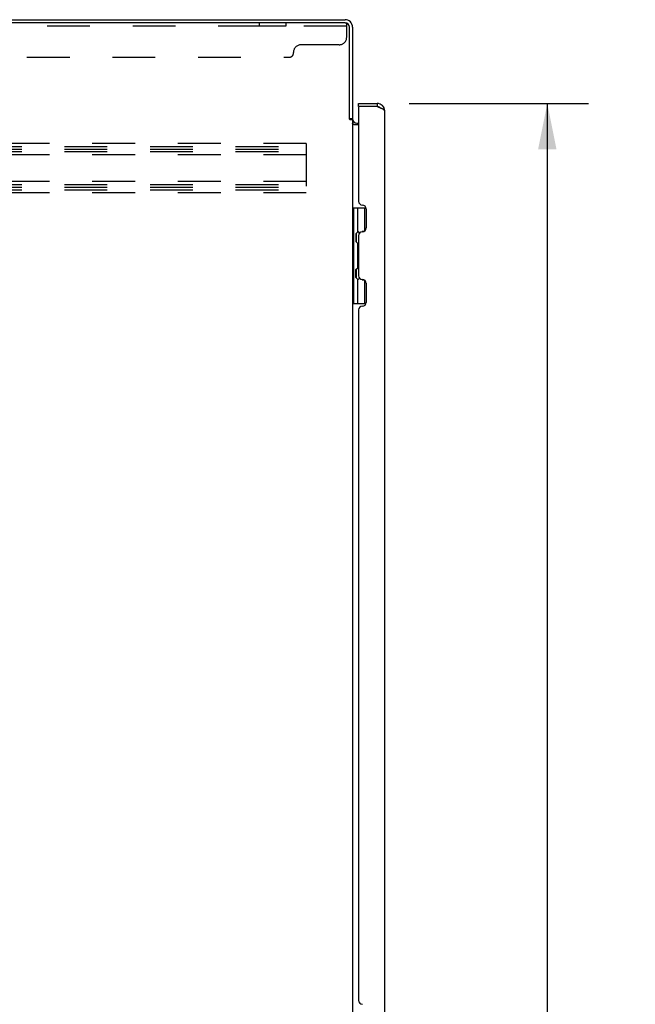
# Model space of a CAD drawing. Header units: inches. Extents: x 0 to 256, y 0 to 165.
# Tile 33 of 88: x 20 to 40, y 86 to 118. Entities that reach past the tile are written whole.
import ezdxf

# ---------------------------------------------------------------- set-up
doc = ezdxf.new("R2010")
doc.units = ezdxf.units.IN
doc.header["$LTSCALE"] = 14.05744
doc.header["$MEASUREMENT"] = 0
doc.linetypes.add('HIDDEN', pattern=[0.2, 0.1, -0.1])
doc.layers.get('0').update_dxf_attribs({"linetype": 'CONTINUOUS'})
for name, color, linetype in [('02___PRT_ALL_AXES', 7, 'CONTINUOUS'), ('DEFAULT_2', 8, 'HIDDEN'), ('DIMENSIONS', 7, 'CONTINUOUS')]:
    doc.layers.add(name, color=color, linetype=linetype)
doc.styles.get("Standard").update_dxf_attribs({"font": 'txt', "width": 0.8})
doc.dimstyles.new('DIMSTYLE_1', dxfattribs={"dimtxt": 1.277949, "dimasz": 1.50347, "dimexe": 0.09, "dimexo": 0.07, "dimgap": 0.0425, "dimtad": 0, "dimtih": 1, "dimtoh": 1, "dimzin": 4, "dimdsep": 46, "dimtxsty": 'Standard', "dimblk": '_FILLED', "dimblk1": '_FILLED', "dimblk2": '_FILLED', "dimcen": 0.09, "dimadec": 0, "dimazin": 0, "dimtfac": 1, "dimtofl": 0, "dimtmove": 0, "dimatfit": 3, "dimldrblk": '_FILLED', "dimfxl": 0, "dimtolj": 1, "dimtzin": 4, "dimarcsym": 0})

# ---------------------------------------------------------------- blocks, each defined once
blk = doc.blocks.new('_FILLED')
at = {"color": 0, "linetype": 'ByBlock'}
blk.add_solid([(0, 0), (-1, 0.2), (-1, -0.2)], dxfattribs=at)
blk = doc.blocks.new('*D21')
at = {"layer": 'DIMENSIONS', "color": 2, "linetype": 'Continuous'}
for p, q in [((33.016, 115.21), (38.907, 115.21)), ((37.554, 115.21), (37.554, 85.238)), ((37.554, 52.71), (37.554, 80.765)), ((33.016, 52.71), (38.907, 52.71))]:
    blk.add_line(p, q, dxfattribs=at)
at = {"layer": 'DIMENSIONS', "color": 2, "linetype": 'Continuous', "xscale": 1.5034695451, "yscale": 1.5034695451, "zscale": 1.5034695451}
for p, rotation in [((37.554, 115.21), 90), ((37.554, 52.71), 270)]:
    blk.add_blockref('_FILLED', p, dxfattribs=dict(at, rotation=rotation))
at = {"layer": 'DIMENSIONS', "color": 2, "linetype": 'Continuous', "insert": (37.554, 84.599), "char_height": 1.2779, "width": 5.1118, "attachment_point": 2, "line_spacing_factor": 0.9}
blk.add_mtext('62.50\\PDOORS', dxfattribs=at)

msp = doc.modelspace()

# ---------------------------------------------------------------- linework, layer by layer
at = {"color": 3, "linetype": 'Continuous'}
for p, q in [((7.209, 117.96), (30.91, 117.96)), ((30.91, 117.856), (7.271, 117.856)), ((31.053, 114.708), (31.053, 117.713)), ((31.157, 117.714), (31.157, 114.707)), ((31.356, 115.21), (31.964, 115.21)), ((31.356, 115.076), (31.356, 111.995)), ((31.964, 115.106), (31.386, 115.106)), ((32.21, 114.964), (32.21, 52.957)), ((31.066, 114.686), (31.064, 114.69)), ((31.157, 114.668), (31.082, 114.668)), ((31.157, 114.668), (31.157, 53.253)), ((31.356, 114.512), (31.197, 114.512)), ((31.299, 114.564), (31.356, 114.564)), ((31.48, 111.871), (31.482, 111.871)), ((31.606, 111.747), (31.606, 111.12)), ((31.482, 110.996), (31.48, 110.996)), ((31.356, 110.872), (31.356, 109.549)), ((31.48, 109.425), (31.482, 109.425)), ((31.606, 109.301), (31.606, 108.674)), ((31.356, 108.426), (31.356, 85.745)), ((31.482, 108.55), (31.48, 108.55))]:
    msp.add_line(p, q, dxfattribs=at)
at = {"color": 7, "linetype": 'Continuous'}
for p, q in [((31.356, 115.106), (31.356, 115.21)), ((31.964, 115.21), (31.964, 115.106)), ((31.386, 115.106), (31.356, 115.106)), ((31.053, 114.72), (31.157, 114.72)), ((31.157, 111.785), (31.6, 111.785)), ((31.196, 108.635), (31.196, 111.785)), ((31.334, 110.995), (31.334, 111.785)), ((31.55, 111.785), (31.55, 111.016)), ((31.27, 110.931), (31.334, 110.995)), ((31.27, 110.931), (31.27, 110.67)), ((31.286, 110.654), (31.286, 110.947)), ((31.535, 111.007), (31.471, 111.007)), ((31.27, 110.67), (31.334, 110.606)), ((31.334, 109.814), (31.334, 110.606)), ((31.27, 109.75), (31.334, 109.814)), ((31.27, 109.489), (31.27, 109.75)), ((31.286, 109.473), (31.286, 109.766)), ((31.27, 109.489), (31.334, 109.425)), ((31.334, 108.635), (31.334, 109.425)), ((31.471, 109.413), (31.535, 109.413)), ((31.55, 109.404), (31.55, 108.635)), ((31.157, 108.635), (31.6, 108.635))]:
    msp.add_line(p, q, dxfattribs=at)
at = {"color": 3, "linetype": 'Continuous'}
for points in [[(31.964, 115.106), (31.993, 115.095), (32.008, 115.09), (32.023, 115.084), (32.037, 115.079), (32.049, 115.074)], [(32.049, 115.074), (32.065, 115.068), (32.078, 115.062), (32.091, 115.057), (32.104, 115.051), (32.116, 115.046), (32.127, 115.04), (32.138, 115.035), (32.148, 115.029), (32.158, 115.024), (32.167, 115.018), (32.175, 115.013), (32.182, 115.007), (32.189, 115.002), (32.194, 114.996), (32.199, 114.991), (32.203, 114.985), (32.206, 114.98), (32.208, 114.974), (32.21, 114.969), (32.21, 114.964)], [(31.064, 114.69), (31.063, 114.692), (31.062, 114.694), (31.061, 114.695), (31.06, 114.697), (31.059, 114.699), (31.058, 114.701), (31.057, 114.702), (31.056, 114.704), (31.054, 114.706), (31.053, 114.708)], [(31.082, 114.668), (31.08, 114.669), (31.078, 114.671), (31.077, 114.672), (31.075, 114.674), (31.074, 114.675), (31.072, 114.677), (31.071, 114.678), (31.07, 114.68), (31.069, 114.681), (31.068, 114.682), (31.068, 114.684), (31.067, 114.685), (31.066, 114.686)], [(31.172, 114.538), (31.17, 114.539), (31.168, 114.54), (31.166, 114.541), (31.163, 114.543), (31.162, 114.544), (31.16, 114.545), (31.159, 114.547), (31.158, 114.548), (31.157, 114.55), (31.157, 114.551), (31.157, 114.553)], [(31.197, 114.512), (31.197, 114.514), (31.197, 114.516), (31.196, 114.518), (31.196, 114.52), (31.195, 114.521), (31.194, 114.523), (31.193, 114.524), (31.191, 114.526), (31.19, 114.528), (31.188, 114.529), (31.186, 114.53), (31.184, 114.532), (31.182, 114.533), (31.18, 114.534), (31.177, 114.535), (31.172, 114.538)]]:
    msp.add_lwpolyline(points, dxfattribs=at)
for centre, radius, start, end in [((30.91, 117.714), 0.246, 0, 90), ((30.91, 117.713), 0.143, 0, 90), ((31.964, 114.964), 0.246, 0, 90), ((31.386, 115.076), 0.03, 90, 180), ((31.299, 114.707), 0.142, 180, 270), ((31.48, 111.995), 0.124, 180, 270), ((31.482, 111.747), 0.124, 0, 90), ((31.48, 110.872), 0.124, 90, 179.9999), ((31.482, 111.12), 0.124, 270, 360), ((31.48, 109.549), 0.124, 180, 270), ((31.482, 109.301), 0.124, 0, 90), ((31.482, 108.674), 0.124, 270, 360), ((31.48, 108.426), 0.124, 90, 179.9999), ((31.48, 85.745), 0.124, 180, 270)]:
    msp.add_arc(centre, radius, start, end, dxfattribs=at)
at = {"color": 7, "linetype": 'Continuous'}
for centre, radius, start, end in [((31.964, 114.964), 0.142, 48.6442, 90), ((31.956, 114.956), 0.15, 51.933, 86.535), ((31.271, 110.904), 0.116, 20.3542, 57.1581), ((31.271, 110.697), 0.116, 302.8419, 317.2803), ((31.806, 110.431), 0.472, 162.3081, 180), ((31.806, 109.99), 0.472, 180, 197.6919), ((31.271, 109.723), 0.116, 42.7197, 57.1581), ((31.271, 109.516), 0.116, 302.8419, 339.6433)]:
    msp.add_arc(centre, radius, start, end, dxfattribs=at)
at = {"layer": '02___PRT_ALL_AXES', "color": 8, "linetype": 'HIDDEN'}
for p, q in [((28.089, 117.856), (28.089, 117.752)), ((28.964, 117.856), (28.089, 117.856)), ((28.964, 117.752), (28.089, 117.752)), ((28.964, 117.856), (28.964, 117.752))]:
    msp.add_line(p, q, dxfattribs=at)
at = {"layer": 'DEFAULT_2', "color": 8, "linetype": 'HIDDEN'}
for p, q in [((30.964, 117.752), (7.339, 117.752)), ((30.91, 117.856), (30.964, 117.856)), ((30.964, 117.386), (30.964, 117.856)), ((30.714, 117.136), (29.464, 117.136)), ((29.214, 116.856), (29.214, 116.886)), ((9.214, 116.731), (29.089, 116.731)), ((29.636, 113.898), (7.636, 113.898)), ((29.636, 113.898), (29.636, 112.273)), ((7.636, 113.794), (29.636, 113.794)), ((7.636, 113.704), (29.636, 113.704)), ((7.636, 113.627), (29.636, 113.627)), ((29.636, 113.523), (7.636, 113.523)), ((29.636, 112.648), (7.636, 112.648)), ((7.636, 112.544), (29.636, 112.544)), ((7.636, 112.454), (29.636, 112.454)), ((7.636, 112.377), (29.636, 112.377)), ((29.636, 112.273), (7.636, 112.273))]:
    msp.add_line(p, q, dxfattribs=at)
for centre, radius, start, end in [((29.464, 116.886), 0.25, 90, 180), ((30.714, 117.386), 0.25, 270, 360), ((29.089, 116.856), 0.125, 270, 360)]:
    msp.add_arc(centre, radius, start, end, dxfattribs=at)

# ---------------------------------------------------------------- dimensions: what is measured, and where the dimension line sits
at = {"layer": 'DIMENSIONS', "color": 2, "linetype": 'Continuous'}
dim = msp.add_linear_dim(base=(37.554, 115.21), p1=(32.946, 52.71), p2=(32.946, 115.21), angle=90, text='<>\\PDOORS', dimstyle='DIMSTYLE_1', dxfattribs=at)
dim.commit()
dim.dimension.update_dxf_attribs({"geometry": '*D21', "text_midpoint": (37.554, 83.002), "dimtype": 160})

doc.saveas('drawing.dxf')
